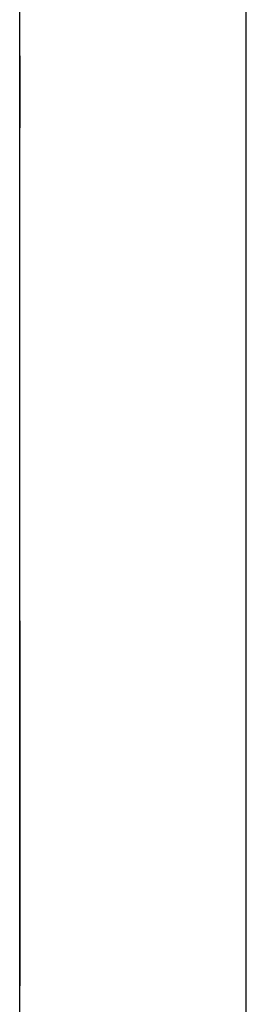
# Model space of a CAD drawing. Extents: x -270 to 272, y -152 to 146.
# Tile 53 of 256: x 228.57 to 230.17, y -106.83 to -99.87. Entities that reach past the tile are written whole.
import ezdxf

# ---------------------------------------------------------------- set-up
doc = ezdxf.new("R2010")
doc.units = 0
doc.layers.get('0').update_dxf_attribs({"linetype": 'CONTINUOUS'})

msp = doc.modelspace()

# ---------------------------------------------------------------- linework, layer by layer
at = {"color": 250}
msp.add_line((228.568, -131.9306), (228.568, -27.4746), dxfattribs=at)
for p, q in [((230.168, -129.9306), (230.168, -35.4746)), ((228.568, -100.1986), (228.568, -96.0733)), ((228.568, -100.1266), (228.568, -100.6346)), ((228.568, -100.6346), (228.568, -100.1266)), ((228.568, -100.1266), (228.568, -100.6346)), ((228.568, -100.6346), (228.568, -100.1266)), ((228.568, -100.1266), (228.568, -100.6346)), ((228.568, -100.6346), (228.568, -100.1266)), ((228.568, -100.1266), (228.568, -100.6346)), ((228.568, -100.6346), (228.568, -100.1266)), ((228.568, -100.1266), (228.568, -100.6346)), ((228.568, -100.6346), (228.568, -100.1266)), ((228.568, -100.1266), (228.568, -100.6346)), ((228.568, -100.6346), (228.568, -100.1266)), ((228.568, -100.1266), (228.568, -100.6346)), ((228.568, -100.6346), (228.568, -100.1266)), ((228.568, -100.1266), (228.568, -100.6346)), ((228.568, -100.6346), (228.568, -100.1266)), ((228.568, -100.1266), (228.568, -100.6346)), ((228.568, -100.6346), (228.568, -100.1266)), ((228.568, -100.1266), (228.568, -100.6346)), ((228.568, -100.6346), (228.568, -100.1266)), ((228.568, -100.1266), (228.568, -100.6346)), ((228.568, -100.6346), (228.568, -100.1266)), ((228.568, -100.1266), (228.568, -100.6346)), ((228.568, -100.6346), (228.568, -100.1266)), ((228.568, -100.1266), (228.568, -100.6346)), ((228.568, -100.6346), (228.568, -100.1266)), ((228.568, -100.1266), (228.568, -100.6346)), ((228.568, -100.6346), (228.568, -100.1266)), ((228.568, -100.1266), (228.568, -100.6346)), ((228.568, -100.6346), (228.568, -100.1266)), ((228.568, -100.1266), (228.568, -100.6346)), ((228.568, -100.6346), (228.568, -100.1266)), ((228.568, -100.1266), (228.568, -100.6346)), ((228.568, -100.6346), (228.568, -100.1266)), ((228.568, -100.1266), (228.568, -100.6346)), ((228.568, -100.6346), (228.568, -100.1266)), ((228.568, -100.1266), (228.568, -100.6346)), ((228.568, -100.6346), (228.568, -100.1266)), ((228.568, -100.1266), (228.568, -100.6346)), ((228.568, -100.6346), (228.568, -100.1266)), ((228.568, -100.1266), (228.568, -100.6346)), ((228.568, -100.6346), (228.568, -100.1266)), ((228.568, -100.1266), (228.568, -100.6346)), ((228.568, -100.6346), (228.568, -100.1266)), ((228.568, -100.1266), (228.568, -100.6346)), ((228.568, -100.6346), (228.568, -100.1266)), ((228.568, -100.1266), (228.568, -100.6346)), ((228.568, -100.6346), (228.568, -100.1266)), ((228.568, -100.1266), (228.568, -100.6346)), ((228.568, -100.6346), (228.568, -100.1266)), ((228.568, -100.1266), (228.568, -100.6346)), ((228.568, -100.6346), (228.568, -100.1266)), ((228.568, -100.1266), (228.568, -100.6346)), ((228.568, -100.6346), (228.568, -100.1266)), ((228.568, -100.1266), (228.568, -100.6346)), ((228.568, -100.6346), (228.568, -100.1266)), ((228.568, -100.1266), (228.568, -100.6346)), ((228.568, -100.6346), (228.568, -100.1266)), ((228.568, -100.1266), (228.568, -100.6346)), ((228.568, -100.6346), (228.568, -100.1266)), ((228.568, -100.1266), (228.568, -100.6346)), ((228.568, -100.6346), (228.568, -100.1266)), ((228.568, -100.1266), (228.568, -100.6346)), ((228.568, -100.6346), (228.568, -100.1266)), ((228.568, -100.1266), (228.568, -100.6346)), ((228.568, -100.6346), (228.568, -100.1266)), ((228.568, -100.1266), (228.568, -100.6346)), ((228.568, -100.6346), (228.568, -100.1266)), ((228.568, -100.1266), (228.568, -100.6346)), ((228.568, -100.6346), (228.568, -100.1266)), ((228.568, -100.1266), (228.568, -100.6346)), ((228.568, -100.6346), (228.568, -100.1266)), ((228.568, -100.1266), (228.568, -100.6346)), ((228.568, -100.6346), (228.568, -100.1266)), ((228.568, -100.1266), (228.568, -100.6346)), ((228.568, -100.6346), (228.568, -100.1266)), ((228.568, -100.1266), (228.568, -100.6346)), ((228.568, -100.6346), (228.568, -100.1266)), ((228.568, -100.1266), (228.568, -100.6346)), ((228.568, -100.6346), (228.568, -100.1266)), ((228.568, -100.1266), (228.568, -100.6346)), ((228.568, -100.6346), (228.568, -100.1266)), ((228.568, -100.1266), (228.568, -100.6346)), ((228.568, -100.6346), (228.568, -100.1266)), ((228.568, -100.1266), (228.568, -100.6346)), ((228.568, -100.6346), (228.568, -100.1266)), ((228.568, -100.1266), (228.568, -100.6346)), ((228.568, -100.6346), (228.568, -100.1266)), ((228.568, -100.1266), (228.568, -100.6346)), ((228.568, -100.6346), (228.568, -100.1266)), ((228.568, -100.1266), (228.568, -100.6346)), ((228.568, -100.6346), (228.568, -100.1266)), ((228.568, -100.1266), (228.568, -100.6346)), ((228.568, -100.6346), (228.568, -100.1266)), ((228.568, -100.1266), (228.568, -100.6346)), ((228.568, -100.6346), (228.568, -100.1266)), ((228.568, -100.1266), (228.568, -100.6346)), ((228.568, -100.6346), (228.568, -100.1266)), ((228.568, -100.1266), (228.568, -100.6346)), ((228.568, -100.6346), (228.568, -100.1266)), ((228.568, -100.1266), (228.568, -100.6346)), ((228.568, -100.6346), (228.568, -100.1266)), ((228.568, -100.1266), (228.568, -100.6346)), ((228.568, -100.6346), (228.568, -100.1266)), ((228.568, -100.1266), (228.568, -100.6346)), ((228.568, -100.6346), (228.568, -100.1266)), ((228.568, -100.1266), (228.568, -100.6346)), ((228.568, -100.6346), (228.568, -100.1266)), ((228.568, -100.1266), (228.568, -100.6346)), ((228.568, -100.6346), (228.568, -100.1266)), ((228.568, -100.1266), (228.568, -100.6346)), ((228.568, -100.6346), (228.568, -100.1266)), ((228.568, -100.1266), (228.568, -100.6346)), ((228.568, -100.6346), (228.568, -100.1266)), ((228.568, -100.1266), (228.568, -100.6346)), ((228.568, -100.6346), (228.568, -100.1266)), ((228.568, -100.1266), (228.568, -100.6346)), ((228.568, -100.6346), (228.568, -100.1266)), ((228.568, -100.1266), (228.568, -100.6346)), ((228.568, -100.6346), (228.568, -100.1266)), ((228.568, -100.1266), (228.568, -100.6346)), ((228.568, -100.6346), (228.568, -100.1266)), ((228.568, -100.1266), (228.568, -100.6346)), ((228.568, -100.6346), (228.568, -100.1266)), ((228.568, -100.1266), (228.568, -100.6346)), ((228.568, -100.6346), (228.568, -100.1266)), ((228.568, -100.1266), (228.568, -100.6346)), ((228.568, -100.6346), (228.568, -100.1266)), ((228.568, -100.1266), (228.568, -100.6346)), ((228.568, -100.6346), (228.568, -100.1266)), ((228.568, -100.1266), (228.568, -100.6346)), ((228.568, -100.6346), (228.568, -100.1266)), ((228.568, -100.1266), (228.568, -100.6346)), ((228.568, -100.6346), (228.568, -100.1266)), ((228.568, -100.1266), (228.568, -100.6346)), ((228.568, -100.6346), (228.568, -100.1266)), ((228.568, -100.1266), (228.568, -100.6346)), ((228.568, -100.6346), (228.568, -100.1266)), ((228.568, -100.1266), (228.568, -100.6346)), ((228.568, -100.6346), (228.568, -100.1266)), ((228.568, -100.1266), (228.568, -100.6346)), ((228.568, -100.6346), (228.568, -100.1266)), ((228.568, -100.1266), (228.568, -100.6346)), ((228.568, -100.6346), (228.568, -100.1266)), ((228.568, -100.1266), (228.568, -100.6346)), ((228.568, -100.6346), (228.568, -100.1266)), ((228.568, -100.1266), (228.568, -100.6346)), ((228.568, -100.6346), (228.568, -100.1266)), ((228.568, -100.1266), (228.568, -100.6346)), ((228.568, -100.6346), (228.568, -100.1266)), ((228.568, -100.1266), (228.568, -100.6346)), ((228.568, -100.6346), (228.568, -100.1266)), ((228.568, -100.1266), (228.568, -100.6346)), ((228.568, -100.6346), (228.568, -100.1266)), ((228.568, -100.1266), (228.568, -100.6346)), ((228.568, -100.6346), (228.568, -100.1266)), ((228.568, -100.1266), (228.568, -100.6346)), ((228.568, -100.6346), (228.568, -100.1266)), ((228.568, -100.1266), (228.568, -100.6346)), ((228.568, -100.6346), (228.568, -100.1266)), ((228.568, -100.1266), (228.568, -100.6346)), ((228.568, -100.6346), (228.568, -100.1266)), ((228.568, -100.1266), (228.568, -100.6346)), ((228.568, -100.6346), (228.568, -100.1266)), ((228.568, -100.1266), (228.568, -100.6346)), ((228.568, -100.6346), (228.568, -100.1266)), ((228.568, -100.1266), (228.568, -100.6346)), ((228.568, -100.6346), (228.568, -100.1266)), ((228.568, -100.1266), (228.568, -100.6346)), ((228.568, -100.6346), (228.568, -100.1266)), ((228.568, -100.1266), (228.568, -100.6346)), ((228.568, -100.6346), (228.568, -100.1266)), ((228.568, -100.1266), (228.568, -100.6346)), ((228.568, -100.6346), (228.568, -100.1266)), ((228.568, -100.1266), (228.568, -100.6346)), ((228.568, -100.6346), (228.568, -100.1266)), ((228.568, -100.1266), (228.568, -100.6346)), ((228.568, -100.6346), (228.568, -100.1266)), ((228.568, -100.1266), (228.568, -100.6346)), ((228.568, -100.6346), (228.568, -100.1266)), ((228.568, -100.1266), (228.568, -100.6346)), ((228.568, -100.6346), (228.568, -100.1266)), ((228.568, -100.1266), (228.568, -100.6346)), ((228.568, -100.6346), (228.568, -100.1266)), ((228.568, -100.1266), (228.568, -100.6346)), ((228.568, -100.6346), (228.568, -100.1266)), ((228.568, -100.1266), (228.568, -100.6346)), ((228.568, -100.6346), (228.568, -100.1266)), ((228.568, -100.1266), (228.568, -100.6346)), ((228.568, -100.6346), (228.568, -100.1266)), ((228.568, -100.1266), (228.568, -100.6346)), ((228.568, -100.6346), (228.568, -100.1266)), ((228.568, -100.1266), (228.568, -100.6346)), ((228.568, -100.6346), (228.568, -100.1266)), ((228.568, -100.1266), (228.568, -100.6346)), ((228.568, -100.6346), (228.568, -100.1266)), ((228.568, -100.1266), (228.568, -100.6346)), ((228.568, -100.6346), (228.568, -100.1266)), ((228.568, -100.1266), (228.568, -100.6346)), ((228.568, -100.6346), (228.568, -100.1266)), ((228.568, -100.1266), (228.568, -100.6346)), ((228.568, -100.6346), (228.568, -100.1266)), ((228.568, -100.1266), (228.568, -100.6346)), ((228.568, -100.6346), (228.568, -100.1266)), ((228.568, -100.1266), (228.568, -100.6346)), ((228.568, -100.6346), (228.568, -100.1266)), ((228.568, -100.1266), (228.568, -100.6346)), ((228.568, -100.6346), (228.568, -100.1266)), ((228.568, -100.1266), (228.568, -100.6346)), ((228.568, -100.6346), (228.568, -100.1266)), ((228.568, -100.1266), (228.568, -100.6346)), ((228.568, -100.6346), (228.568, -100.1266)), ((228.568, -100.1266), (228.568, -100.6346)), ((228.568, -100.6346), (228.568, -100.1266)), ((228.568, -100.1266), (228.568, -100.6346)), ((228.568, -100.6346), (228.568, -100.1266)), ((228.568, -100.1266), (228.568, -100.6346)), ((228.568, -100.6346), (228.568, -100.1266)), ((228.568, -100.1266), (228.568, -100.6346)), ((228.568, -100.6346), (228.568, -100.1266)), ((228.568, -100.1266), (228.568, -100.6346)), ((228.568, -100.6346), (228.568, -100.1266)), ((228.568, -100.1266), (228.568, -100.6346)), ((228.568, -100.6346), (228.568, -100.1266)), ((228.568, -100.1266), (228.568, -100.6346)), ((228.568, -100.6346), (228.568, -100.1266)), ((228.568, -100.1266), (228.568, -100.6346)), ((228.568, -100.6346), (228.568, -100.1266)), ((228.568, -100.1266), (228.568, -100.6346)), ((228.568, -100.6346), (228.568, -100.1266)), ((228.568, -100.1266), (228.568, -100.6346)), ((228.568, -100.6346), (228.568, -100.1266)), ((228.568, -100.1266), (228.568, -100.6346)), ((228.568, -100.6346), (228.568, -100.1266)), ((228.568, -100.1266), (228.568, -100.6346)), ((228.568, -100.6346), (228.568, -100.1266)), ((228.568, -100.1266), (228.568, -100.6346)), ((228.568, -100.6346), (228.568, -100.1266)), ((228.568, -100.1266), (228.568, -100.6346)), ((228.568, -100.6346), (228.568, -100.1266)), ((228.568, -100.1266), (228.568, -100.6346)), ((228.568, -100.6346), (228.568, -100.1266)), ((228.568, -100.1266), (228.568, -100.6346)), ((228.568, -100.6346), (228.568, -100.1266)), ((228.568, -100.1266), (228.568, -100.6346)), ((228.568, -100.6346), (228.568, -100.1266)), ((228.568, -100.1266), (228.568, -100.6346)), ((228.568, -100.6346), (228.568, -100.1266)), ((228.568, -100.1266), (228.568, -100.6346)), ((228.568, -100.6346), (228.568, -100.1266)), ((228.568, -100.1266), (228.568, -100.6346)), ((228.568, -100.6346), (228.568, -100.1266)), ((228.568, -100.1266), (228.568, -100.6346)), ((228.568, -100.6346), (228.568, -100.1266)), ((228.568, -100.1266), (228.568, -100.6346)), ((228.568, -100.6346), (228.568, -100.1266)), ((228.568, -100.1266), (228.568, -100.6346)), ((228.568, -100.6346), (228.568, -100.1266)), ((228.568, -100.1266), (228.568, -100.6346)), ((228.568, -100.6346), (228.568, -100.1266)), ((228.568, -100.4068), (228.568, -100.1986)), ((228.568, -100.1986), (228.568, -100.433)), ((228.568, -100.406), (228.568, -100.3552)), ((228.568, -100.3552), (228.568, -100.406)), ((228.568, -100.406), (228.568, -100.3552)), ((228.568, -100.3552), (228.568, -100.406)), ((228.568, -100.406), (228.568, -100.3552)), ((228.568, -100.3552), (228.568, -100.406)), ((228.568, -100.406), (228.568, -100.3552)), ((228.568, -100.3552), (228.568, -100.406)), ((228.568, -100.406), (228.568, -100.3552)), ((228.568, -100.3552), (228.568, -100.406)), ((228.568, -100.406), (228.568, -100.3552)), ((228.568, -100.3552), (228.568, -100.406)), ((228.568, -100.406), (228.568, -100.3552)), ((228.568, -100.3552), (228.568, -100.406)), ((228.568, -100.406), (228.568, -100.3552)), ((228.568, -100.3552), (228.568, -100.406)), ((228.568, -100.406), (228.568, -100.3552)), ((228.568, -100.3552), (228.568, -100.406)), ((228.568, -100.406), (228.568, -100.3552)), ((228.568, -100.3552), (228.568, -100.406)), ((228.568, -100.406), (228.568, -100.3552)), ((228.568, -100.3552), (228.568, -100.406)), ((228.568, -100.406), (228.568, -100.3552)), ((228.568, -100.3552), (228.568, -100.406)), ((228.568, -100.406), (228.568, -100.3552)), ((228.568, -100.3552), (228.568, -100.406)), ((228.568, -100.406), (228.568, -100.3552)), ((228.568, -100.3552), (228.568, -100.406)), ((228.568, -100.406), (228.568, -100.3552)), ((228.568, -100.3552), (228.568, -100.406)), ((228.568, -100.406), (228.568, -100.3552)), ((228.568, -100.3552), (228.568, -100.406)), ((228.568, -100.406), (228.568, -100.3552)), ((228.568, -100.3552), (228.568, -100.406)), ((228.568, -100.406), (228.568, -100.3552)), ((228.568, -100.3552), (228.568, -100.406)), ((228.568, -100.406), (228.568, -100.3552)), ((228.568, -100.3552), (228.568, -100.406)), ((228.568, -100.406), (228.568, -100.3552)), ((228.568, -100.3552), (228.568, -100.406)), ((228.568, -100.406), (228.568, -100.3552)), ((228.568, -100.3552), (228.568, -100.406)), ((228.568, -100.406), (228.568, -100.3552)), ((228.568, -100.3552), (228.568, -100.406)), ((228.568, -100.406), (228.568, -100.3552)), ((228.568, -100.3552), (228.568, -100.406)), ((228.568, -100.406), (228.568, -100.3552)), ((228.568, -100.3552), (228.568, -100.406)), ((228.568, -100.406), (228.568, -100.3552)), ((228.568, -100.3552), (228.568, -100.406)), ((228.568, -100.406), (228.568, -100.3552)), ((228.568, -100.3552), (228.568, -100.406)), ((228.568, -100.406), (228.568, -100.3552)), ((228.568, -100.3552), (228.568, -100.406)), ((228.568, -100.406), (228.568, -100.3552)), ((228.568, -100.3552), (228.568, -100.406)), ((228.568, -100.406), (228.568, -100.3552)), ((228.568, -100.3552), (228.568, -100.406)), ((228.568, -100.406), (228.568, -100.3552)), ((228.568, -100.3552), (228.568, -100.406)), ((228.568, -100.406), (228.568, -100.3552)), ((228.568, -100.3552), (228.568, -100.406)), ((228.568, -100.406), (228.568, -100.3552)), ((228.568, -100.3552), (228.568, -100.406)), ((228.568, -100.406), (228.568, -100.3552)), ((228.568, -100.3552), (228.568, -100.406)), ((228.568, -100.406), (228.568, -100.3552)), ((228.568, -100.3552), (228.568, -100.406)), ((228.568, -100.406), (228.568, -100.3552)), ((228.568, -100.3552), (228.568, -100.406)), ((228.568, -100.406), (228.568, -100.3552)), ((228.568, -100.3552), (228.568, -100.406)), ((228.568, -100.406), (228.568, -100.3552)), ((228.568, -100.3552), (228.568, -100.406)), ((228.568, -100.406), (228.568, -100.3552)), ((228.568, -100.3552), (228.568, -100.406)), ((228.568, -100.406), (228.568, -100.3552)), ((228.568, -100.3552), (228.568, -100.406)), ((228.568, -100.406), (228.568, -100.3552)), ((228.568, -100.3552), (228.568, -100.406)), ((228.568, -100.406), (228.568, -100.3552)), ((228.568, -100.3552), (228.568, -100.406)), ((228.568, -100.406), (228.568, -100.3552)), ((228.568, -100.3552), (228.568, -100.406)), ((228.568, -100.406), (228.568, -100.3552)), ((228.568, -100.3552), (228.568, -100.406)), ((228.568, -100.406), (228.568, -100.3552)), ((228.568, -100.3552), (228.568, -100.406)), ((228.568, -100.406), (228.568, -100.3552)), ((228.568, -100.3552), (228.568, -100.406)), ((228.568, -100.406), (228.568, -100.3552)), ((228.568, -100.3552), (228.568, -100.406)), ((228.568, -100.406), (228.568, -100.3552)), ((228.568, -100.3552), (228.568, -100.406)), ((228.568, -100.406), (228.568, -100.3552)), ((228.568, -100.3552), (228.568, -100.406)), ((228.568, -100.406), (228.568, -100.3552)), ((228.568, -100.3552), (228.568, -100.406)), ((228.568, -100.406), (228.568, -100.3552)), ((228.568, -100.3552), (228.568, -100.406)), ((228.568, -100.406), (228.568, -100.3552)), ((228.568, -100.3552), (228.568, -100.406)), ((228.568, -100.406), (228.568, -100.3552)), ((228.568, -100.3552), (228.568, -100.406)), ((228.568, -100.406), (228.568, -100.3552)), ((228.568, -100.3552), (228.568, -100.406)), ((228.568, -100.406), (228.568, -100.3552)), ((228.568, -100.3552), (228.568, -100.406)), ((228.568, -100.406), (228.568, -100.3552)), ((228.568, -100.3552), (228.568, -100.406)), ((228.568, -100.406), (228.568, -100.3552)), ((228.568, -100.3552), (228.568, -100.406)), ((228.568, -100.406), (228.568, -100.3552)), ((228.568, -100.3552), (228.568, -100.406)), ((228.568, -100.406), (228.568, -100.3552)), ((228.568, -100.3552), (228.568, -100.406)), ((228.568, -100.406), (228.568, -100.3552)), ((228.568, -100.3552), (228.568, -100.406)), ((228.568, -100.406), (228.568, -100.3552)), ((228.568, -100.3552), (228.568, -100.406)), ((228.568, -100.406), (228.568, -100.3552)), ((228.568, -100.3552), (228.568, -100.406)), ((228.568, -100.406), (228.568, -100.3552)), ((228.568, -100.3552), (228.568, -100.406)), ((228.568, -100.406), (228.568, -100.3552)), ((228.568, -100.3552), (228.568, -100.406)), ((228.568, -100.406), (228.568, -100.3552)), ((228.568, -100.3552), (228.568, -100.406)), ((228.568, -100.406), (228.568, -100.3552)), ((228.568, -100.3552), (228.568, -100.406)), ((228.568, -100.406), (228.568, -100.3552)), ((228.568, -100.3552), (228.568, -100.406)), ((228.568, -100.406), (228.568, -100.3552)), ((228.568, -100.3552), (228.568, -100.406)), ((228.568, -100.406), (228.568, -100.3552)), ((228.568, -100.3552), (228.568, -100.406)), ((228.568, -100.406), (228.568, -100.3552)), ((228.568, -100.3552), (228.568, -100.406)), ((228.568, -100.406), (228.568, -100.3552)), ((228.568, -100.3552), (228.568, -100.406)), ((228.568, -100.406), (228.568, -100.3552)), ((228.568, -100.3552), (228.568, -100.406)), ((228.568, -100.406), (228.568, -100.3552)), ((228.568, -100.3552), (228.568, -100.406)), ((228.568, -100.406), (228.568, -100.3552)), ((228.568, -100.3552), (228.568, -100.406)), ((228.568, -100.406), (228.568, -100.3552)), ((228.568, -100.3552), (228.568, -100.406)), ((228.568, -100.406), (228.568, -100.3552)), ((228.568, -100.3552), (228.568, -100.406)), ((228.568, -100.406), (228.568, -100.3552)), ((228.568, -100.3552), (228.568, -100.406)), ((228.568, -100.406), (228.568, -100.3552)), ((228.568, -100.3552), (228.568, -100.406)), ((228.568, -100.406), (228.568, -100.3552)), ((228.568, -100.3552), (228.568, -100.406)), ((228.568, -100.406), (228.568, -100.3552)), ((228.568, -100.3552), (228.568, -100.406)), ((228.568, -100.406), (228.568, -100.3552)), ((228.568, -100.3552), (228.568, -100.406)), ((228.568, -100.406), (228.568, -100.3552)), ((228.568, -100.3552), (228.568, -100.406)), ((228.568, -100.406), (228.568, -100.3552)), ((228.568, -100.3552), (228.568, -100.406)), ((228.568, -100.406), (228.568, -100.3552)), ((228.568, -100.3552), (228.568, -100.406)), ((228.568, -100.406), (228.568, -100.3552)), ((228.568, -100.3552), (228.568, -100.406)), ((228.568, -100.406), (228.568, -100.3552)), ((228.568, -100.3552), (228.568, -100.406)), ((228.568, -100.406), (228.568, -100.3552)), ((228.568, -100.3552), (228.568, -100.406)), ((228.568, -100.406), (228.568, -100.3552)), ((228.568, -100.3552), (228.568, -100.406)), ((228.568, -100.406), (228.568, -100.3552)), ((228.568, -100.3552), (228.568, -100.406)), ((228.568, -100.406), (228.568, -100.3552)), ((228.568, -100.3552), (228.568, -100.406)), ((228.568, -100.406), (228.568, -100.3552)), ((228.568, -100.3552), (228.568, -100.406)), ((228.568, -100.406), (228.568, -100.3552)), ((228.568, -100.3552), (228.568, -100.406)), ((228.568, -100.406), (228.568, -100.3552)), ((228.568, -100.3552), (228.568, -100.406)), ((228.568, -100.406), (228.568, -100.3552)), ((228.568, -100.3552), (228.568, -100.406)), ((228.568, -100.406), (228.568, -100.3552)), ((228.568, -100.3552), (228.568, -100.406)), ((228.568, -100.406), (228.568, -100.3552)), ((228.568, -100.3552), (228.568, -100.406)), ((228.568, -100.406), (228.568, -100.3552)), ((228.568, -100.3552), (228.568, -100.406)), ((228.568, -100.406), (228.568, -100.3552)), ((228.568, -100.3552), (228.568, -100.406)), ((228.568, -100.406), (228.568, -100.3552)), ((228.568, -100.3552), (228.568, -100.406)), ((228.568, -100.406), (228.568, -100.3552)), ((228.568, -100.3552), (228.568, -100.406)), ((228.568, -100.406), (228.568, -100.3552)), ((228.568, -100.3552), (228.568, -100.406)), ((228.568, -100.406), (228.568, -100.3552)), ((228.568, -100.3552), (228.568, -100.406)), ((228.568, -100.406), (228.568, -100.3552)), ((228.568, -100.3552), (228.568, -100.406)), ((228.568, -100.406), (228.568, -100.3552)), ((228.568, -100.3552), (228.568, -100.406)), ((228.568, -100.406), (228.568, -100.3552)), ((228.568, -100.3552), (228.568, -100.406)), ((228.568, -100.406), (228.568, -100.3552)), ((228.568, -100.3552), (228.568, -100.406)), ((228.568, -100.406), (228.568, -100.3552)), ((228.568, -100.3552), (228.568, -100.406)), ((228.568, -100.406), (228.568, -100.3552)), ((228.568, -100.3552), (228.568, -100.406)), ((228.568, -100.406), (228.568, -100.3552)), ((228.568, -100.3552), (228.568, -100.406)), ((228.568, -100.406), (228.568, -100.3552)), ((228.568, -100.3552), (228.568, -100.406)), ((228.568, -100.406), (228.568, -100.3552)), ((228.568, -100.3552), (228.568, -100.406)), ((228.568, -100.406), (228.568, -100.3552)), ((228.568, -100.3552), (228.568, -100.406)), ((228.568, -100.406), (228.568, -100.3552)), ((228.568, -100.3552), (228.568, -100.406)), ((228.568, -100.406), (228.568, -100.3552)), ((228.568, -100.3552), (228.568, -100.406)), ((228.568, -100.406), (228.568, -100.3552)), ((228.568, -100.3552), (228.568, -100.406)), ((228.568, -100.406), (228.568, -100.3552)), ((228.568, -100.3552), (228.568, -100.406)), ((228.568, -100.406), (228.568, -100.3552)), ((228.568, -100.3552), (228.568, -100.406)), ((228.568, -100.406), (228.568, -100.3552)), ((228.568, -100.3552), (228.568, -100.406)), ((228.568, -100.406), (228.568, -100.3552)), ((228.568, -100.3552), (228.568, -100.406)), ((228.568, -100.406), (228.568, -100.3552)), ((228.568, -100.3552), (228.568, -100.406)), ((228.568, -100.406), (228.568, -100.3552)), ((228.568, -100.3552), (228.568, -100.406)), ((228.568, -100.406), (228.568, -100.3552)), ((228.568, -100.3552), (228.568, -100.406)), ((228.568, -100.406), (228.568, -100.3552)), ((228.568, -100.3552), (228.568, -100.406)), ((228.568, -100.406), (228.568, -100.3552)), ((228.568, -100.3552), (228.568, -100.406)), ((228.568, -100.406), (228.568, -100.3552)), ((228.568, -100.3552), (228.568, -100.406)), ((228.568, -100.406), (228.568, -100.3552)), ((228.568, -100.3552), (228.568, -100.406)), ((228.568, -100.406), (228.568, -100.3552)), ((228.568, -100.3552), (228.568, -100.406)), ((228.568, -100.406), (228.568, -100.3552)), ((228.568, -100.3552), (228.568, -100.406)), ((228.568, -100.406), (228.568, -100.3552)), ((228.568, -100.3552), (228.568, -100.406)), ((228.568, -100.406), (228.568, -100.3552)), ((228.568, -100.3552), (228.568, -100.406)), ((228.568, -100.406), (228.568, -100.3552)), ((228.568, -100.3552), (228.568, -100.406)), ((228.568, -100.4068), (228.568, -100.4592)), ((228.568, -100.433), (228.568, -100.4068)), ((228.568, -100.433), (228.568, -100.4853)), ((228.568, -100.4592), (228.568, -100.433)), ((228.568, -100.4592), (228.568, -100.5112)), ((228.568, -100.4853), (228.568, -100.4592)), ((228.568, -100.4853), (228.568, -100.537)), ((228.568, -100.5112), (228.568, -100.4853)), ((228.568, -100.5112), (228.568, -100.5626)), ((228.568, -100.537), (228.568, -100.5112)), ((228.568, -100.537), (228.568, -100.5626)), ((228.568, -129.9306), (228.568, -100.5626)), ((228.568, -104.1206), (228.568, -106.6606)), ((228.568, -106.6606), (228.568, -104.1206)), ((228.568, -104.1606), (228.568, -106.7006)), ((228.568, -106.7006), (228.568, -104.1606)), ((228.568, -105.1366), (228.568, -105.6446)), ((228.568, -105.6446), (228.568, -105.1366)), ((228.568, -105.1366), (228.568, -105.6446)), ((228.568, -105.6446), (228.568, -105.1366)), ((228.568, -105.1366), (228.568, -105.6446)), ((228.568, -105.6446), (228.568, -105.1366)), ((228.568, -105.1366), (228.568, -105.6446)), ((228.568, -105.6446), (228.568, -105.1366)), ((228.568, -105.1366), (228.568, -105.6446)), ((228.568, -105.6446), (228.568, -105.1366)), ((228.568, -105.1366), (228.568, -105.6446)), ((228.568, -105.6446), (228.568, -105.1366)), ((228.568, -105.1366), (228.568, -105.6446)), ((228.568, -105.6446), (228.568, -105.1366)), ((228.568, -105.1366), (228.568, -105.6446)), ((228.568, -105.6446), (228.568, -105.1366)), ((228.568, -105.1366), (228.568, -105.6446)), ((228.568, -105.6446), (228.568, -105.1366)), ((228.568, -105.1366), (228.568, -105.6446)), ((228.568, -105.6446), (228.568, -105.1366)), ((228.568, -105.1366), (228.568, -105.6446)), ((228.568, -105.6446), (228.568, -105.1366)), ((228.568, -105.1366), (228.568, -105.6446)), ((228.568, -105.6446), (228.568, -105.1366)), ((228.568, -105.1366), (228.568, -105.6446)), ((228.568, -105.6446), (228.568, -105.1366)), ((228.568, -105.1366), (228.568, -105.6446)), ((228.568, -105.6446), (228.568, -105.1366)), ((228.568, -105.1366), (228.568, -105.6446)), ((228.568, -105.6446), (228.568, -105.1366)), ((228.568, -105.1366), (228.568, -105.6446)), ((228.568, -105.6446), (228.568, -105.1366)), ((228.568, -105.1366), (228.568, -105.6446)), ((228.568, -105.6446), (228.568, -105.1366)), ((228.568, -105.1366), (228.568, -105.6446)), ((228.568, -105.6446), (228.568, -105.1366)), ((228.568, -105.1366), (228.568, -105.6446)), ((228.568, -105.6446), (228.568, -105.1366)), ((228.568, -105.1366), (228.568, -105.6446)), ((228.568, -105.6446), (228.568, -105.1366)), ((228.568, -105.1766), (228.568, -105.6846)), ((228.568, -105.6846), (228.568, -105.1766)), ((228.568, -105.1766), (228.568, -105.6846)), ((228.568, -105.6846), (228.568, -105.1766)), ((228.568, -105.1766), (228.568, -105.6846)), ((228.568, -105.6846), (228.568, -105.1766)), ((228.568, -105.1766), (228.568, -105.6846)), ((228.568, -105.6846), (228.568, -105.1766)), ((228.568, -105.1766), (228.568, -105.6846)), ((228.568, -105.6846), (228.568, -105.1766)), ((228.568, -105.1766), (228.568, -105.6846)), ((228.568, -105.6846), (228.568, -105.1766)), ((228.568, -105.1766), (228.568, -105.6846)), ((228.568, -105.6846), (228.568, -105.1766)), ((228.568, -105.1766), (228.568, -105.6846)), ((228.568, -105.6846), (228.568, -105.1766)), ((228.568, -105.1766), (228.568, -105.6846)), ((228.568, -105.6846), (228.568, -105.1766)), ((228.568, -105.1766), (228.568, -105.6846)), ((228.568, -105.6846), (228.568, -105.1766)), ((228.568, -105.1766), (228.568, -105.6846)), ((228.568, -105.6846), (228.568, -105.1766)), ((228.568, -105.1766), (228.568, -105.6846)), ((228.568, -105.6846), (228.568, -105.1766)), ((228.568, -105.1766), (228.568, -105.6846)), ((228.568, -105.6846), (228.568, -105.1766)), ((228.568, -105.1766), (228.568, -105.6846)), ((228.568, -105.6846), (228.568, -105.1766)), ((228.568, -105.1766), (228.568, -105.6846)), ((228.568, -105.6846), (228.568, -105.1766)), ((228.568, -105.1766), (228.568, -105.6846)), ((228.568, -105.6846), (228.568, -105.1766)), ((228.568, -105.1766), (228.568, -105.6846)), ((228.568, -105.6846), (228.568, -105.1766)), ((228.568, -105.1766), (228.568, -105.6846)), ((228.568, -105.6846), (228.568, -105.1766)), ((228.568, -105.1766), (228.568, -105.6846)), ((228.568, -105.6846), (228.568, -105.1766)), ((228.568, -105.1766), (228.568, -105.6846)), ((228.568, -105.6846), (228.568, -105.1766)), ((228.568, -105.416), (228.568, -105.3652)), ((228.568, -105.3652), (228.568, -105.416)), ((228.568, -105.416), (228.568, -105.3652)), ((228.568, -105.3652), (228.568, -105.416)), ((228.568, -105.416), (228.568, -105.3652)), ((228.568, -105.3652), (228.568, -105.416)), ((228.568, -105.416), (228.568, -105.3652)), ((228.568, -105.3652), (228.568, -105.416)), ((228.568, -105.416), (228.568, -105.3652)), ((228.568, -105.3652), (228.568, -105.416)), ((228.568, -105.416), (228.568, -105.3652)), ((228.568, -105.3652), (228.568, -105.416)), ((228.568, -105.416), (228.568, -105.3652)), ((228.568, -105.3652), (228.568, -105.416)), ((228.568, -105.416), (228.568, -105.3652)), ((228.568, -105.3652), (228.568, -105.416)), ((228.568, -105.416), (228.568, -105.3652)), ((228.568, -105.3652), (228.568, -105.416)), ((228.568, -105.416), (228.568, -105.3652)), ((228.568, -105.3652), (228.568, -105.416)), ((228.568, -105.416), (228.568, -105.3652)), ((228.568, -105.3652), (228.568, -105.416)), ((228.568, -105.416), (228.568, -105.3652)), ((228.568, -105.3652), (228.568, -105.416)), ((228.568, -105.416), (228.568, -105.3652)), ((228.568, -105.3652), (228.568, -105.416)), ((228.568, -105.416), (228.568, -105.3652)), ((228.568, -105.3652), (228.568, -105.416)), ((228.568, -105.416), (228.568, -105.3652)), ((228.568, -105.3652), (228.568, -105.416)), ((228.568, -105.416), (228.568, -105.3652)), ((228.568, -105.3652), (228.568, -105.416)), ((228.568, -105.416), (228.568, -105.3652)), ((228.568, -105.3652), (228.568, -105.416)), ((228.568, -105.416), (228.568, -105.3652)), ((228.568, -105.3652), (228.568, -105.416)), ((228.568, -105.416), (228.568, -105.3652)), ((228.568, -105.3652), (228.568, -105.416)), ((228.568, -105.416), (228.568, -105.3652)), ((228.568, -105.3652), (228.568, -105.416)), ((228.568, -105.456), (228.568, -105.4052)), ((228.568, -105.4052), (228.568, -105.456)), ((228.568, -105.456), (228.568, -105.4052)), ((228.568, -105.4052), (228.568, -105.456)), ((228.568, -105.456), (228.568, -105.4052)), ((228.568, -105.4052), (228.568, -105.456)), ((228.568, -105.456), (228.568, -105.4052)), ((228.568, -105.4052), (228.568, -105.456)), ((228.568, -105.456), (228.568, -105.4052)), ((228.568, -105.4052), (228.568, -105.456)), ((228.568, -105.456), (228.568, -105.4052)), ((228.568, -105.4052), (228.568, -105.456)), ((228.568, -105.456), (228.568, -105.4052)), ((228.568, -105.4052), (228.568, -105.456)), ((228.568, -105.456), (228.568, -105.4052)), ((228.568, -105.4052), (228.568, -105.456)), ((228.568, -105.456), (228.568, -105.4052)), ((228.568, -105.4052), (228.568, -105.456)), ((228.568, -105.456), (228.568, -105.4052)), ((228.568, -105.4052), (228.568, -105.456)), ((228.568, -105.456), (228.568, -105.4052)), ((228.568, -105.4052), (228.568, -105.456)), ((228.568, -105.456), (228.568, -105.4052)), ((228.568, -105.4052), (228.568, -105.456)), ((228.568, -105.456), (228.568, -105.4052)), ((228.568, -105.4052), (228.568, -105.456)), ((228.568, -105.456), (228.568, -105.4052)), ((228.568, -105.4052), (228.568, -105.456)), ((228.568, -105.456), (228.568, -105.4052)), ((228.568, -105.4052), (228.568, -105.456)), ((228.568, -105.456), (228.568, -105.4052)), ((228.568, -105.4052), (228.568, -105.456)), ((228.568, -105.456), (228.568, -105.4052)), ((228.568, -105.4052), (228.568, -105.456)), ((228.568, -105.456), (228.568, -105.4052)), ((228.568, -105.4052), (228.568, -105.456)), ((228.568, -105.456), (228.568, -105.4052)), ((228.568, -105.4052), (228.568, -105.456)), ((228.568, -105.456), (228.568, -105.4052)), ((228.568, -105.4052), (228.568, -105.456))]:
    msp.add_line(p, q)

doc.saveas('drawing.dxf')
